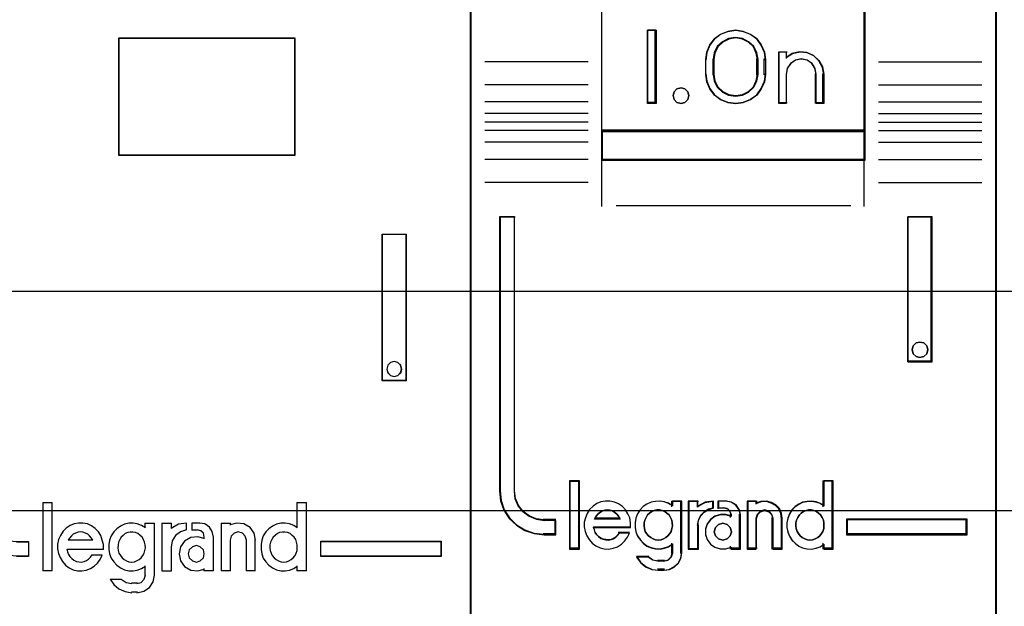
# Model space of a CAD drawing. Extents: x -543332 to -314699, y -9028 to 155584.
# Tile 143 of 256: x -444293 to -443956, y 27131 to 27331. Entities that reach past the tile are written whole.
import ezdxf

# ---------------------------------------------------------------- set-up
doc = ezdxf.new("R2010")
doc.units = 0
doc.header["$MEASUREMENT"] = 0
doc.layers.get('0').update_dxf_attribs({"color": 8})
doc.layers.add('30', color=7, linetype='Continuous')
doc.layers.add('45', color=8, linetype='Continuous')

# ---------------------------------------------------------------- blocks, each defined once
blk = doc.blocks.new('*U1108')
at = {"layer": '30', "color": 7}
blk.add_lwpolyline([(499.9802, -142.47767), (844.087401, -142.47767), (844.087401, -178.455247), (499.9802, -178.455247), (499.9802, -142.47767)], close=True, dxfattribs=at)
for points in [[(499.9802, -142.47767), (844.087401, -142.47767), (844.087401, -178.455247), (499.9802, -178.455247), (499.9802, -142.47767)], [(499.9802, -149.974543), (844.087401, -149.974543), (844.087401, -170.958374), (499.9802, -170.958374), (499.9802, -149.974543)]]:
    blk.add_lwpolyline(points, dxfattribs=at)
blk = doc.blocks.new('*U1110')
at = {"layer": '45', "color": 7}
for points in [[(590.990286, -118.986054), (609.012033, -118.986054), (609.012033, -118.986054), (609.012033, -202.015715), (609.012033, -202.015715), (590.990286, -202.015715), (590.990286, -202.015715), (590.990286, -118.986054), (590.990286, -118.986054)], [(596.986931, -162.28308), (603.002133, -162.28308), (603.002133, -166.300303), (596.986931, -166.300303), (596.986931, -162.28308)], [(596.992233, -162.288376), (602.996831, -162.288376), (602.996831, -166.295006), (596.992233, -166.295006), (596.992233, -162.288376)], [(591.989727, -168.996105), (592.493408, -168.996105), (592.493408, -178.507793), (592.522692, -178.765023), (592.628113, -179.004715), (592.780389, -179.215177), (592.991232, -179.367177), (593.231359, -179.472407), (593.489056, -179.501638), (593.893172, -179.501638), (593.893172, -180.004407), (593.489056, -180.004407), (593.161078, -179.963484), (592.838956, -179.858253), (592.557832, -179.671177), (592.311849, -179.425638), (592.136146, -179.139177), (592.030724, -178.835177), (591.989727, -178.507793), (591.989727, -168.996105)], [(605.995154, -168.990809), (606.806371, -168.990809), (606.806371, -168.990809), (606.806371, -174.006379), (606.806371, -174.006379), (605.995154, -174.006379), (605.995154, -174.006379), (605.995154, -168.990809), (605.995154, -168.990809)], [(606.000456, -168.996105), (606.798418, -168.996105), (606.798418, -174.001082), (606.000456, -174.001082), (606.000456, -168.996105)], [(606.652611, -173.602538), (606.623293, -173.473149), (606.523614, -173.384929), (606.406345, -173.349641), (606.277349, -173.384929), (606.183533, -173.473149), (606.154216, -173.602538), (606.183533, -173.726046), (606.277349, -173.820147), (606.406345, -173.855435), (606.523614, -173.820147), (606.623293, -173.726046), (606.652611, -173.602538)], [(597.421384, -180.203017), (597.516355, -180.191162), (597.593518, -180.161525), (597.676618, -180.120032), (597.747845, -180.054829), (597.807202, -179.983699), (597.848752, -179.900714), (597.87843, -179.811801), (597.896237, -179.711034), (597.890301, -179.616193), (597.866558, -179.521353), (597.830945, -179.43244), (597.783459, -179.355383), (597.718167, -179.29018), (597.635068, -179.230905), (597.551969, -179.19534), (597.462934, -179.183485), (597.373899, -179.183485), (597.2908, -179.19534), (597.201765, -179.230905), (597.130537, -179.29018), (597.065245, -179.355383), (597.01776, -179.43244), (596.97621, -179.521353), (596.958403, -179.616193), (596.952468, -179.711034), (596.964339, -179.811801), (596.988082, -179.900714), (597.041503, -179.983699), (597.094923, -180.054829), (597.172087, -180.120032), (597.243315, -180.161525), (597.33235, -180.191162), (597.421384, -180.203017)], [(602.626324, -180.203017), (602.715419, -180.191162), (602.798574, -180.161525), (602.881729, -180.120032), (602.953005, -180.054829), (603.012402, -179.983699), (603.04804, -179.900714), (603.083678, -179.811801), (603.089617, -179.711034), (603.089617, -179.616193), (603.065859, -179.521353), (603.03616, -179.43244), (602.976764, -179.355383), (602.911428, -179.29018), (602.840152, -179.230905), (602.756996, -179.19534), (602.667901, -179.183485), (602.578806, -179.183485), (602.483772, -179.19534), (602.406556, -179.230905), (602.32934, -179.29018), (602.264004, -179.355383), (602.216487, -179.43244), (602.174909, -179.521353), (602.151151, -179.616193), (602.151151, -179.711034), (602.15709, -179.811801), (602.192728, -179.900714), (602.234306, -179.983699), (602.299642, -180.054829), (602.364978, -180.120032), (602.448134, -180.161525), (602.537229, -180.191162), (602.626324, -180.203017)], [(599.908374, -179.920991), (599.878405, -179.782978), (599.77052, -179.680968), (599.638659, -179.638964), (599.500805, -179.680968), (599.39292, -179.782978), (599.356958, -179.920991), (599.39292, -180.059004), (599.500805, -180.161013), (599.638659, -180.203017), (599.77052, -180.161013), (599.878405, -180.059004), (599.908374, -179.920991)]]:
    blk.add_lwpolyline(points, close=True, dxfattribs=at)
at = {"layer": '45', "color": 59}
blk.add_lwpolyline([(590.995589, -118.99135), (609.00408, -118.99135), (609.00408, -202.010419), (590.995589, -202.010419), (590.995589, -118.99135)], close=True, dxfattribs=at)
at = {"layer": '45', "color": 1}
blk.add_lwpolyline([(593.492106, -179.506451), (593.898474, -179.506451), (593.898474, -179.506451), (593.898474, -180.009703), (593.898474, -180.009703), (593.492106, -180.009703)], dxfattribs=at)
at = {"layer": '45', "color": 255}
blk.add_lwpolyline([(606.657913, -173.602538), (606.627972, -173.470439), (606.526172, -173.380372), (606.406407, -173.344345), (606.274666, -173.380372), (606.178855, -173.470439), (606.148914, -173.602538), (606.178855, -173.728632), (606.274666, -173.824704), (606.406407, -173.860731), (606.526172, -173.824704), (606.627972, -173.728632), (606.657913, -173.602538)], close=True, dxfattribs=at)
at = {"layer": '45', "color": 7}
for points in [[(594.388915, -178.166601), (594.388915, -180.504905)], [(594.388915, -178.166601), (594.712342, -178.166601)], [(594.699087, -178.166601), (594.699087, -180.504905)], [(603.076362, -178.166601), (603.076362, -179.037837)], [(603.076362, -178.166601), (603.405091, -178.166601)], [(603.391836, -178.166601), (603.391836, -180.504905)], [(596.456724, -179.769047), (596.456724, -179.604215), (596.42131, -179.451156), (596.368189, -179.298098), (596.285557, -179.168587), (596.179315, -179.056736), (596.049465, -178.962547), (595.913712, -178.897791), (595.754349, -178.868357), (595.612694, -178.868357), (595.453332, -178.897791), (595.317578, -178.95666), (595.187728, -179.044963), (595.081486, -179.150926), (594.992952, -179.292211), (594.928026, -179.433496), (594.892612, -179.592441), (594.892612, -179.751386), (594.922124, -179.904445), (594.975245, -180.051616), (595.057877, -180.187014), (595.164118, -180.304751), (595.288067, -180.398941), (595.42382, -180.463697), (595.571378, -180.499018), (595.724838, -180.504905), (595.872395, -180.481357), (596.014051, -180.422489), (596.143902, -180.34596), (596.261948, -180.239996), (596.350482, -180.110485), (596.415408, -179.963313)], [(597.896237, -179.027302), (597.766111, -178.950773), (597.618241, -178.891904), (597.476285, -178.868357), (597.328415, -178.874244), (597.180544, -178.909565), (597.044504, -178.97432), (596.914378, -179.062623), (596.813826, -179.174474), (596.725104, -179.303985), (596.665956, -179.451156), (596.642296, -179.604215), (596.642296, -179.769047), (596.665956, -179.922105), (596.725104, -180.069277), (596.813826, -180.198788), (596.914378, -180.310638), (597.044504, -180.398941), (597.180544, -180.463697), (597.328415, -180.499018), (597.476285, -180.504905), (597.618241, -180.481357), (597.766111, -180.422489), (597.896237, -180.34596)], [(597.880331, -178.868357), (597.880331, -179.037837)], [(597.880331, -178.868357), (598.206408, -178.868357)], [(598.190502, -178.868357), (598.190502, -180.669089)], [(598.460908, -178.868357), (598.460908, -180.504905)], [(598.460908, -178.868357), (598.789636, -178.868357)], [(599.303937, -178.868357), (599.022174, -178.912227), (598.776381, -179.056374)], [(598.776381, -178.868357), (598.776381, -179.056374)], [(599.303937, -179.101393), (599.100109, -179.167302), (598.926255, -179.29912), (598.812351, -179.478872), (598.776381, -179.694575)], [(599.290682, -178.868357), (599.290682, -179.114633)], [(599.484208, -178.868357), (599.484208, -179.114633)], [(599.754613, -178.868357), (599.484208, -178.868357)], [(599.484208, -179.101393), (599.680384, -179.101393)], [(599.908374, -179.347669), (599.877445, -179.218374), (599.790844, -179.132177), (599.667129, -179.101393)], [(600.223847, -179.347669), (600.181629, -179.155944), (600.085131, -179.006159), (599.928323, -178.898314), (599.741358, -178.868357)], [(600.4863, -178.868357), (600.4863, -180.504905)], [(600.4863, -178.868357), (600.801773, -178.868357)], [(601.658058, -179.458891), (601.610412, -179.220291), (601.473429, -179.023447), (601.264978, -178.898182), (601.020792, -178.868357), (600.788518, -178.933972)], [(600.788518, -178.868357), (600.788518, -178.945153)], [(603.089617, -179.027302), (602.971457, -178.950773), (602.823756, -178.891904), (602.676056, -178.868357), (602.522447, -178.874244), (602.374747, -178.909565), (602.238862, -178.97432), (602.114793, -179.062623), (602.008449, -179.174474), (601.925737, -179.303985), (601.872564, -179.451156), (601.848932, -179.604215), (601.848932, -179.769047), (601.872564, -179.922105), (601.925737, -180.069277), (602.008449, -180.198788), (602.114793, -180.310638), (602.238862, -180.398941), (602.374747, -180.463697), (602.522447, -180.499018), (602.676056, -180.504905), (602.823756, -180.481357), (602.971457, -180.422489), (603.089617, -180.34596)], [(596.093532, -179.458891), (596.051943, -179.38587), (595.986588, -179.306764), (595.921233, -179.251998), (595.849937, -179.209403), (595.754876, -179.185063), (595.677639, -179.172892), (595.59446, -179.185063), (595.50534, -179.209403), (595.428103, -179.251998), (595.362748, -179.306764), (595.297394, -179.38587), (595.255804, -179.458891)], [(595.255804, -179.44565), (596.093532, -179.44565)], [(599.908374, -179.399455), (599.682578, -179.334429), (599.444899, -179.363986), (599.230988, -179.488128), (599.094322, -179.683207), (599.046787, -179.919667), (599.094322, -180.156127), (599.230988, -180.351206), (599.444899, -180.475347), (599.682578, -180.504905), (599.908374, -180.439878)], [(599.895118, -179.334429), (599.895118, -179.413873)], [(600.210592, -179.334429), (600.210592, -180.504905)], [(601.353188, -179.458891), (601.311139, -179.318934), (601.215024, -179.215488), (601.070853, -179.172892), (600.932689, -179.215488), (600.830568, -179.318934), (600.788518, -179.458891)], [(600.788518, -179.44565), (600.788518, -180.504905)], [(601.339933, -179.44565), (601.339933, -180.504905)], [(601.642151, -179.44565), (601.642151, -180.504905)], [(595.208086, -179.760779), (596.456724, -179.760779)], [(595.208086, -179.760779), (595.225898, -179.85165), (595.267462, -179.942521), (595.314962, -180.015217), (595.380276, -180.081856), (595.451527, -180.136379), (595.534653, -180.178785), (595.61778, -180.190901), (595.706844, -180.203017), (595.795908, -180.184843), (595.879034, -180.154553), (595.950285, -180.10003), (596.015599, -180.033392), (596.074975, -179.960695)], [(598.460908, -180.504905), (598.789636, -180.504905), (598.789636, -179.681335)], [(596.061719, -179.954093), (596.414307, -179.954093)], [(597.880331, -180.335424), (597.880331, -180.669089)], [(599.895118, -180.428109), (599.895118, -180.504905)], [(603.076362, -180.335424), (603.076362, -180.504905)], [(594.388915, -180.491664), (594.712342, -180.491664)], [(596.687364, -180.785607), (596.812626, -180.972181), (596.991571, -181.122643), (597.20034, -181.21292), (597.427003, -181.249031)], [(596.687364, -180.785607), (597.082369, -180.785607)], [(597.069113, -180.785607), (597.238959, -180.899592), (597.427003, -180.931255)], [(597.607274, -181.249031), (597.840936, -181.201097), (598.032659, -181.075271), (598.164469, -180.877543), (598.206408, -180.655849)], [(597.607274, -180.931255), (597.754829, -180.900654), (597.8532, -180.790492), (597.896237, -180.655849)], [(599.895118, -180.491664), (600.223847, -180.491664)], [(600.4863, -180.491664), (600.801773, -180.491664)], [(601.339933, -180.491664), (601.658058, -180.491664)], [(603.076362, -180.491664), (603.405091, -180.491664)], [(597.413748, -180.918014), (597.620529, -180.918014)], [(597.620529, -181.23579), (597.413748, -181.23579)]]:
    blk.add_lwpolyline(points, dxfattribs=at)
at = {"layer": '45', "color": 1}
for points in [[(603.890231, -179.493317), (608.004639, -179.493317), (608.004639, -179.493317), (608.004639, -180.009703), (608.004639, -180.009703), (603.890231, -180.009703), (603.890231, -180.009703), (603.890231, -179.493317), (603.890231, -179.493317)], [(603.895533, -179.498613), (607.999337, -179.498613), (607.999337, -180.004407), (603.895533, -180.004407), (603.895533, -179.498613)]]:
    blk.add_lwpolyline(points, close=True, dxfattribs=at)
blk = doc.blocks.new('*U1111')
at = {"layer": '45', "color": 7}
for points in [[(626.994014, -119.158183), (609.006731, -119.158183), (609.006731, -200.929979), (626.994014, -200.929979), (626.994014, -119.158183)], [(626.975457, -119.179368), (609.025288, -119.179368), (609.025288, -200.908794), (626.975457, -200.908794), (626.975457, -119.179368)], [(613.492285, -165.482028), (622.508461, -165.482028), (622.508461, -161.006678), (613.492285, -161.006678), (613.492285, -165.482028)], [(615.355964, -162.020914), (615.355964, -164.528699), (615.059048, -164.528699), (615.059048, -162.020914), (615.355964, -162.020914)], [(619.059543, -162.767677), (619.099227, -163.018456), (619.099227, -163.531158), (619.059543, -163.781937), (618.951827, -164.027142), (618.798757, -164.238911), (618.588995, -164.389378), (618.339548, -164.489689), (618.078762, -164.528699), (617.812307, -164.489689), (617.56286, -164.389378), (617.358767, -164.238911), (617.200028, -164.027142), (617.092312, -163.781937), (617.052627, -163.531158), (617.052627, -163.018456), (617.092312, -162.767677), (617.200028, -162.522471), (617.358767, -162.310703), (617.56286, -162.160236), (617.812307, -162.059924), (618.078762, -162.020914), (618.339548, -162.059924), (618.588995, -162.160236), (618.798757, -162.310703), (618.951827, -162.522471), (619.059543, -162.767677)], [(618.842077, -163.530832), (618.842077, -163.016429), (618.802134, -162.792776), (618.699424, -162.580306), (618.522533, -162.412566), (618.311406, -162.30633), (618.077455, -162.267191), (617.837797, -162.30633), (617.62667, -162.412566), (617.44978, -162.580306), (617.34707, -162.792776), (617.307127, -163.016429), (617.307127, -163.530832), (617.34707, -163.754485), (617.44978, -163.966955), (617.62667, -164.134695), (617.837797, -164.24093), (618.077455, -164.274478), (618.311406, -164.24093), (618.522533, -164.134695), (618.699424, -163.966955), (618.802134, -163.754485), (618.842077, -163.530832)], [(620.020054, -162.815902), (620.271124, -162.759744), (620.510781, -162.782207), (620.744733, -162.883291), (620.927329, -163.057378), (621.052864, -163.276392), (621.092807, -163.523484), (621.092807, -164.528699), (620.830325, -164.528699), (620.830325, -163.523484), (620.790382, -163.321317), (620.687671, -163.158461), (620.522194, -163.046147), (620.316773, -163.006837), (620.122764, -163.046147), (619.962992, -163.158461), (619.843164, -163.321317), (619.808927, -163.523484), (619.808927, -164.528699), (619.557857, -164.528699), (619.557857, -162.759744), (619.808927, -162.759744), (619.808927, -162.950679), (620.020054, -162.815902)], [(616.441298, -164.124535), (616.477352, -164.255294), (616.441298, -164.386053), (616.345154, -164.487094), (616.212956, -164.528699), (616.068739, -164.487094), (615.978604, -164.386053), (615.936541, -164.255294), (615.978604, -164.124535), (616.068739, -164.023494), (616.212956, -163.993776), (616.345154, -164.023494), (616.441298, -164.124535)], [(622.508461, -165.439658), (613.492285, -165.439658), (613.492285, -166.467135), (622.508461, -166.467135), (622.508461, -165.439658)], [(611.933476, -179.268225), (611.933476, -178.778737), (611.531009, -178.778737), (611.258919, -178.740238), (611.020841, -178.63574), (610.811105, -178.487243), (610.646717, -178.283748), (610.539015, -178.041754), (610.510672, -177.77776), (610.510672, -168.394978), (610.006172, -168.394978), (610.006172, -177.77776), (610.040183, -178.113252), (610.147885, -178.432245), (610.329279, -178.712738), (610.578694, -178.943733), (610.86779, -179.119729), (611.185228, -179.229726), (611.531009, -179.268225), (611.933476, -179.268225)], [(623.961229, -168.394978), (623.961229, -173.360233), (624.801607, -173.360233), (624.801607, -168.394978), (623.961229, -168.394978)], [(624.614396, -172.809774), (624.650498, -172.939886), (624.614396, -173.081826), (624.518125, -173.170539), (624.379735, -173.211938), (624.247362, -173.170539), (624.15109, -173.081826), (624.114989, -172.939886), (624.15109, -172.809774), (624.247362, -172.709233), (624.379735, -172.679663), (624.518125, -172.709233), (624.614396, -172.809774)], [(612.720833, -179.742242), (612.720833, -177.448956), (612.413313, -177.448956), (612.413313, -179.742242), (612.720833, -179.742242)], [(625.994574, -178.738598), (621.86691, -178.738598), (621.86691, -179.268225), (625.994574, -179.268225), (625.994574, -178.738598)]]:
    blk.add_lwpolyline(points, close=True, dxfattribs=at)
at = {"layer": '45', "color": 139}
for points in [[(626.994014, -119.158183), (609.006731, -119.158183), (609.006731, -200.929979), (626.994014, -200.929979), (626.994014, -119.158183)], [(616.477352, -164.255294), (616.441298, -164.124535), (616.345154, -164.023494), (616.212956, -163.993776), (616.068739, -164.023494), (615.978604, -164.124535), (615.936541, -164.255294), (615.978604, -164.386053), (616.068739, -164.487094), (616.212956, -164.528699), (616.345154, -164.487094), (616.441298, -164.386053), (616.477352, -164.255294)], [(624.650498, -172.939886), (624.614396, -172.809774), (624.518125, -172.709233), (624.379735, -172.679663), (624.247362, -172.709233), (624.15109, -172.809774), (624.114989, -172.939886), (624.15109, -173.081826), (624.247362, -173.170539), (624.379735, -173.211938), (624.518125, -173.170539), (624.614396, -173.081826), (624.650498, -172.939886)], [(615.428378, -179.453595), (615.526829, -179.442183), (615.613698, -179.413653), (615.694776, -179.368006), (615.764271, -179.310947), (615.827975, -179.231064), (615.868513, -179.156887), (615.89747, -179.059886), (615.920635, -178.962885), (615.909052, -178.865884), (615.891678, -178.768883), (615.85114, -178.683294), (615.799018, -178.592), (615.729523, -178.529234), (615.654237, -178.477881), (615.567368, -178.437939), (615.474708, -178.420822), (615.387839, -178.420822), (615.289388, -178.437939), (615.214102, -178.477881), (615.133024, -178.529234), (615.063529, -178.592), (615.017199, -178.683294), (614.97666, -178.768883), (614.947704, -178.865884), (614.947704, -178.962885), (614.959287, -179.059886), (614.988243, -179.156887), (615.034573, -179.231064), (615.092485, -179.310947), (615.173563, -179.368006), (615.254641, -179.413653), (615.341509, -179.442183), (615.428378, -179.453595)], [(620.616946, -179.453595), (620.7097, -179.442183), (620.796657, -179.413653), (620.883615, -179.368006), (620.95318, -179.310947), (621.011152, -179.231064), (621.063326, -179.156887), (621.092312, -179.059886), (621.098109, -178.962885), (621.098109, -178.865884), (621.080718, -178.768883), (621.040138, -178.683294), (620.982166, -178.592), (620.9126, -178.529234), (620.843035, -178.477881), (620.756077, -178.437939), (620.66912, -178.420822), (620.570569, -178.420822), (620.483612, -178.437939), (620.396654, -178.477881), (620.315494, -178.529234), (620.257523, -178.592), (620.199551, -178.683294), (620.158971, -178.768883), (620.135783, -178.865884), (620.135783, -178.962885), (620.147377, -179.059886), (620.176363, -179.156887), (620.228537, -179.231064), (620.286509, -179.310947), (620.356074, -179.368006), (620.443032, -179.413653), (620.529989, -179.442183), (620.616946, -179.453595)], [(617.932771, -179.164948), (617.890923, -179.02357), (617.783312, -178.917536), (617.639832, -178.876301), (617.496351, -178.917536), (617.388741, -179.02357), (617.346892, -179.164948), (617.388741, -179.306326), (617.496351, -179.41236), (617.639832, -179.453595), (617.783312, -179.41236), (617.890923, -179.306326), (617.932771, -179.164948)]]:
    blk.add_lwpolyline(points, close=True, dxfattribs=at)
for points in [[(613.492285, -155.318482), (613.492285, -166.467135)], [(622.466044, -155.318482), (622.466044, -166.467135)], [(615.355964, -162.020914), (615.059048, -162.020914)], [(615.059048, -162.020914), (615.059048, -164.528699)], [(615.313547, -162.020914), (615.313547, -164.528699)], [(619.099227, -163.043095), (619.059543, -162.786122), (618.951827, -162.53486), (618.798757, -162.317861), (618.588995, -162.163677), (618.339548, -162.060888), (618.078762, -162.020914), (617.812307, -162.060888), (617.56286, -162.163677), (617.358767, -162.317861), (617.200028, -162.53486), (617.092312, -162.786122), (617.052627, -163.043095)], [(618.842077, -163.043095), (618.802134, -162.811482), (618.699424, -162.591449), (618.522533, -162.41774), (618.311406, -162.307723), (618.077455, -162.267191), (617.837797, -162.307723), (617.62667, -162.41774), (617.44978, -162.591449), (617.34707, -162.811482), (617.307127, -163.043095)], [(619.557857, -162.759744), (619.841518, -162.759744)], [(619.557857, -162.759744), (619.557857, -164.528699)], [(619.801752, -162.759744), (619.801752, -162.987484)], [(621.092807, -163.546241), (621.052641, -163.291786), (620.926404, -163.066247), (620.742788, -162.886972), (620.507529, -162.782877), (620.266532, -162.759744), (620.014059, -162.817575), (619.801752, -162.956369)], [(613.033656, -163.096058), (609.505126, -163.096058)], [(617.052627, -163.546241), (617.052627, -163.003373)], [(617.307127, -163.546241), (617.307127, -163.003373)], [(618.802311, -163.546241), (618.802311, -163.003373)], [(619.056811, -163.546241), (619.056811, -163.003373)], [(620.835656, -163.546241), (620.795224, -163.333814), (620.691256, -163.162693), (620.523752, -163.044678), (620.315816, -163.003373), (620.119432, -163.044678), (619.957704, -163.162693), (619.836408, -163.333814), (619.801752, -163.546241)], [(622.96709, -163.096058), (626.49562, -163.096058)], [(617.052627, -163.506519), (617.092312, -163.763492), (617.200028, -164.014754), (617.358767, -164.231753), (617.56286, -164.385937), (617.812307, -164.488726), (618.078762, -164.528699), (618.339548, -164.488726), (618.588995, -164.385937), (618.798757, -164.231753), (618.951827, -164.014754), (619.059543, -163.763492), (619.099227, -163.506519)], [(617.307127, -163.506519), (617.34707, -163.737484), (617.44978, -163.956901), (617.62667, -164.130125), (617.837797, -164.239834), (618.077455, -164.274478), (618.311406, -164.239834), (618.522533, -164.130125), (618.699424, -163.956901), (618.802134, -163.737484), (618.842077, -163.506519)], [(619.801752, -163.506519), (619.801752, -164.528699)], [(620.795891, -163.506519), (620.795891, -164.528699)], [(621.05039, -163.506519), (621.05039, -164.528699)], [(613.033656, -163.885202), (609.505126, -163.885202)], [(622.96709, -163.885202), (626.49562, -163.885202)], [(613.033656, -164.47044), (609.505126, -164.47044)], [(615.355964, -164.486329), (615.059048, -164.486329)], [(619.557857, -164.486329), (619.841518, -164.486329)], [(620.795891, -164.486329), (621.092807, -164.486329)], [(622.96709, -164.47044), (626.49562, -164.47044)], [(613.033656, -164.870309), (609.505126, -164.870309)], [(622.96709, -164.870309), (626.49562, -164.870309)], [(613.033656, -165.1669), (609.505126, -165.1669)], [(622.96709, -165.1669), (626.49562, -165.1669)], [(613.033656, -165.450251), (609.505126, -165.450251)], [(613.492285, -165.439658), (622.508461, -165.439658)], [(622.96709, -165.450251), (626.49562, -165.450251)], [(613.033656, -165.852767), (609.505126, -165.852767)], [(622.96709, -165.852767), (626.49562, -165.852767)], [(613.033656, -166.443302), (609.505126, -166.443302)], [(613.492285, -166.427413), (622.508461, -166.427413)], [(613.492285, -166.427413), (613.492285, -168.050721)], [(622.466044, -166.427413), (622.466044, -168.050721)], [(622.96709, -166.443302), (626.49562, -166.443302)], [(613.033656, -167.22715), (609.505126, -167.22715)], [(622.96709, -167.22715), (626.49562, -167.22715)], [(613.988029, -168.010998), (622.012717, -168.010998)], [(610.006172, -168.394978), (610.006172, -177.782621)], [(610.006172, -168.394978), (610.541681, -168.394978)], [(610.499265, -168.394978), (610.499265, -177.782621)], [(623.961229, -173.360233), (623.961229, -168.394978)], [(623.961229, -168.394978), (624.801607, -168.394978)], [(624.759191, -173.360233), (624.759191, -168.394978)], [(623.961229, -173.320511), (624.801607, -173.320511)], [(610.006172, -177.742899), (610.040409, -178.086238), (610.148825, -178.412692), (610.331422, -178.699746), (610.582492, -178.936143), (610.873504, -179.116255), (611.193048, -179.228826), (611.541122, -179.268225)], [(610.499265, -177.742899), (610.528205, -178.016675), (610.638179, -178.267637), (610.806034, -178.478673), (611.020193, -178.632673), (611.263293, -178.741042), (611.541122, -178.780968)], [(612.394756, -177.430419), (612.394756, -179.760779)], [(612.394756, -177.430419), (612.739391, -177.430419)], [(612.699625, -177.430419), (612.699625, -179.760779)], [(621.055692, -177.430419), (621.055692, -178.314896)], [(621.055692, -177.430419), (621.40828, -177.430419)], [(621.368515, -177.430419), (621.368515, -179.760779)], [(614.483773, -179.019915), (614.483773, -178.85715), (614.45526, -178.694384), (614.392531, -178.554069), (614.306992, -178.419367), (614.204346, -178.307115), (614.067484, -178.2117), (613.930622, -178.155574), (613.776652, -178.116286), (613.622682, -178.116286), (613.468712, -178.144349), (613.326147, -178.200475), (613.20069, -178.295889), (613.080936, -178.402529), (612.995397, -178.537231), (612.938371, -178.688771), (612.898453, -178.840312), (612.898453, -179.003077), (612.926966, -179.154618), (612.983992, -179.306158), (613.063828, -179.435248), (613.166475, -179.553112), (613.291932, -179.648527), (613.440199, -179.715878), (613.582764, -179.749553), (613.736734, -179.760779), (613.890703, -179.732716), (614.038971, -179.67659), (614.17013, -179.592401), (614.27848, -179.485761), (614.375424, -179.351059), (614.443855, -179.210744)], [(614.123232, -178.730654), (614.076545, -178.635807), (614.018187, -178.55993), (613.948157, -178.509345), (613.866455, -178.452437), (613.778917, -178.433468), (613.69138, -178.420822), (613.603842, -178.433468), (613.52214, -178.452437), (613.434603, -178.509345), (613.364573, -178.55993), (613.306214, -178.635807), (613.253692, -178.730654)], [(615.920635, -178.279052), (615.783159, -178.194862), (615.639956, -178.144349), (615.491025, -178.116286), (615.336365, -178.127511), (615.193162, -178.155574), (615.04423, -178.222925), (614.918211, -178.307115), (614.815105, -178.419367), (614.723455, -178.554069), (614.666174, -178.705609), (614.637533, -178.85715), (614.637533, -179.019915), (614.666174, -179.171455), (614.723455, -179.31177), (614.815105, -179.446473), (614.918211, -179.558725), (615.04423, -179.654139), (615.193162, -179.715878), (615.336365, -179.749553), (615.491025, -179.760779), (615.639956, -179.732716), (615.783159, -179.67659), (615.920635, -179.592401)], [(615.880869, -178.116286), (615.880869, -178.314896)], [(615.880869, -178.116286), (616.233457, -178.116286)], [(616.19104, -178.116286), (616.19104, -179.909074)], [(616.453493, -178.116286), (616.453493, -179.760779)], [(616.453493, -178.116286), (616.80343, -178.116286)], [(617.320382, -178.116286), (617.027058, -178.163525), (616.763664, -178.325489)], [(616.763664, -178.116286), (616.763664, -178.325489)], [(617.320382, -178.344026), (617.146782, -178.396963), (616.997126, -178.485192), (616.871416, -178.614594), (616.793595, -178.78517), (616.763664, -178.955745)], [(617.280616, -178.116286), (617.280616, -178.386396)], [(617.474142, -178.116286), (617.474142, -178.386396)], [(617.771058, -178.116286), (617.474142, -178.116286)], [(617.474142, -178.344026), (617.69948, -178.344026)], [(617.932771, -178.611487), (617.88682, -178.481018), (617.788353, -178.376643), (617.657064, -178.344026)], [(618.242943, -178.611487), (618.200807, -178.420566), (618.086438, -178.259477), (617.923914, -178.15805), (617.731293, -178.116286)], [(618.473583, -178.116286), (618.473583, -179.760779)], [(618.473583, -178.116286), (618.815567, -178.116286)], [(619.6692, -178.730654), (619.640108, -178.55512), (619.570286, -178.385438), (619.453916, -178.256713), (619.296816, -178.168946), (619.128079, -178.116286), (618.941887, -178.127988), (618.77315, -178.186499)], [(618.77315, -178.116286), (618.77315, -178.222211)], [(619.359029, -178.730654), (619.317181, -178.572576), (619.221527, -178.465083), (619.06609, -178.420822), (618.922609, -178.465083), (618.814998, -178.572576), (618.77315, -178.730654)], [(621.098109, -178.279052), (620.971699, -178.194862), (620.828051, -178.144349), (620.672912, -178.116286), (620.517772, -178.127511), (620.368378, -178.155574), (620.236222, -178.222925), (620.109812, -178.307115), (620.00064, -178.419367), (619.914451, -178.554069), (619.856992, -178.705609), (619.828263, -178.85715), (619.828263, -179.019915), (619.856992, -179.171455), (619.914451, -179.31177), (620.00064, -179.446473), (620.109812, -179.558725), (620.236222, -179.654139), (620.368378, -179.715878), (620.517772, -179.749553), (620.672912, -179.760779), (620.828051, -179.732716), (620.971699, -179.67659), (621.098109, -179.592401)], [(611.498706, -178.738598), (611.933476, -178.738598)], [(611.89371, -178.738598), (611.89371, -179.268225)], [(611.89371, -178.738598), (611.89371, -179.268225)], [(613.253692, -178.690932), (614.123232, -178.690932)], [(617.932771, -178.636529), (617.746362, -178.57971), (617.559952, -178.57971), (617.367717, -178.636529), (617.222084, -178.744486), (617.105578, -178.897898), (617.047325, -179.068355), (617.047325, -179.261541), (617.105578, -179.431998), (617.222084, -179.591092), (617.367717, -179.693367), (617.559952, -179.750186), (617.746362, -179.750186), (617.932771, -179.693367)], [(617.890355, -178.569117), (617.890355, -178.675043)], [(618.203177, -178.569117), (618.203177, -179.760779)], [(618.77315, -178.690932), (618.77315, -179.760779)], [(619.319264, -178.690932), (619.319264, -179.760779)], [(619.629435, -178.690932), (619.629435, -179.760779)], [(621.86691, -178.738598), (625.994574, -178.738598)], [(621.86691, -178.738598), (621.86691, -179.268225)], [(625.954808, -179.268225), (625.954808, -178.738598)], [(613.208624, -178.998115), (614.483773, -178.998115)], [(613.208624, -178.998115), (613.237717, -179.088013), (613.266809, -179.17791), (613.324994, -179.261814), (613.383179, -179.333732), (613.464639, -179.393663), (613.551916, -179.423629), (613.639194, -179.441608), (613.73229, -179.453595), (613.819568, -179.435615), (613.895208, -179.40565), (613.976667, -179.351711), (614.046489, -179.279793), (614.104675, -179.201882)], [(616.453493, -179.760779), (616.80343, -179.760779), (616.80343, -178.916023)], [(611.498706, -179.228503), (611.933476, -179.228503)], [(614.064909, -179.183485), (614.444007, -179.183485)], [(621.86691, -179.228503), (625.994574, -179.228503)], [(612.394756, -179.721057), (612.739391, -179.721057)], [(615.880869, -179.556872), (615.880869, -179.909074)], [(617.890355, -179.654853), (617.890355, -179.760779)], [(617.890355, -179.721057), (618.242943, -179.721057)], [(618.473583, -179.721057), (618.815567, -179.721057)], [(619.319264, -179.721057), (619.6692, -179.721057)], [(621.055692, -179.556872), (621.055692, -179.760779)], [(621.055692, -179.721057), (621.40828, -179.721057)], [(614.687903, -180.004407), (614.822514, -180.202124), (615.003947, -180.351909), (615.220496, -180.453763), (615.44875, -180.48372)], [(614.687903, -180.004407), (615.112068, -180.004407)], [(615.069652, -180.004407), (615.249879, -180.126332), (615.44875, -180.176536)], [(615.607812, -180.48372), (615.798485, -180.454464), (615.965323, -180.366697), (616.108328, -180.237973), (616.197706, -180.056588), (616.233457, -179.869352)], [(615.607812, -180.176536), (615.754647, -180.132653), (615.875946, -180.026079), (615.920635, -179.869352)], [(615.408985, -180.136814), (615.650229, -180.136814)], [(615.650229, -180.443998), (615.408985, -180.443998)]]:
    blk.add_lwpolyline(points, dxfattribs=at)
at = {"layer": '45', "color": 59}
for points in [[(613.492285, -165.482028), (622.508461, -165.482028), (622.508461, -161.006678), (613.492285, -161.006678), (613.492285, -165.482028)], [(615.355964, -162.020914), (615.355964, -164.528699), (615.059048, -164.528699), (615.059048, -162.020914), (615.355964, -162.020914)], [(619.059543, -162.767677), (619.099227, -163.018456), (619.099227, -163.531158), (619.059543, -163.781937), (618.951827, -164.027142), (618.798757, -164.238911), (618.588995, -164.389378), (618.339548, -164.489689), (618.078762, -164.528699), (617.812307, -164.489689), (617.56286, -164.389378), (617.358767, -164.238911), (617.200028, -164.027142), (617.092312, -163.781937), (617.052627, -163.531158), (617.052627, -163.018456), (617.092312, -162.767677), (617.200028, -162.522471), (617.358767, -162.310703), (617.56286, -162.160236), (617.812307, -162.059924), (618.078762, -162.020914), (618.339548, -162.059924), (618.588995, -162.160236), (618.798757, -162.310703), (618.951827, -162.522471), (619.059543, -162.767677)], [(618.842077, -163.530832), (618.842077, -163.016429), (618.802134, -162.792776), (618.699424, -162.580306), (618.522533, -162.412566), (618.311406, -162.30633), (618.077455, -162.267191), (617.837797, -162.30633), (617.62667, -162.412566), (617.44978, -162.580306), (617.34707, -162.792776), (617.307127, -163.016429), (617.307127, -163.530832), (617.34707, -163.754485), (617.44978, -163.966955), (617.62667, -164.134695), (617.837797, -164.24093), (618.077455, -164.274478), (618.311406, -164.24093), (618.522533, -164.134695), (618.699424, -163.966955), (618.802134, -163.754485), (618.842077, -163.530832)], [(618.82352, -163.52603), (618.82352, -163.021128), (618.784612, -162.801606), (618.684562, -162.593059), (618.512254, -162.428418), (618.306597, -162.324145), (618.078706, -162.285728), (617.845258, -162.324145), (617.6396, -162.428418), (617.467293, -162.593059), (617.367243, -162.801606), (617.328335, -163.021128), (617.328335, -163.52603), (617.367243, -163.745552), (617.467293, -163.954098), (617.6396, -164.11874), (617.845258, -164.223013), (618.078706, -164.255941), (618.306597, -164.223013), (618.512254, -164.11874), (618.684562, -163.954098), (618.784612, -163.745552), (618.82352, -163.52603)], [(620.020054, -162.815902), (620.271124, -162.759744), (620.510781, -162.782207), (620.744733, -162.883291), (620.927329, -163.057378), (621.052864, -163.276392), (621.092807, -163.523484), (621.092807, -164.528699), (620.830325, -164.528699), (620.830325, -163.523484), (620.790382, -163.321317), (620.687671, -163.158461), (620.522194, -163.046147), (620.316773, -163.006837), (620.122764, -163.046147), (619.962992, -163.158461), (619.843164, -163.321317), (619.808927, -163.523484), (619.808927, -164.528699), (619.557857, -164.528699), (619.557857, -162.759744), (619.808927, -162.759744), (619.808927, -162.950679), (620.020054, -162.815902)], [(616.441298, -164.124535), (616.477352, -164.255294), (616.441298, -164.386053), (616.345154, -164.487094), (616.212956, -164.528699), (616.068739, -164.487094), (615.978604, -164.386053), (615.936541, -164.255294), (615.978604, -164.124535), (616.068739, -164.023494), (616.212956, -163.993776), (616.345154, -164.023494), (616.441298, -164.124535)], [(622.508461, -165.439658), (613.492285, -165.439658), (613.492285, -166.467135), (622.508461, -166.467135), (622.508461, -165.439658)], [(622.487252, -165.460843), (613.513493, -165.460843), (613.513493, -166.448598), (622.487252, -166.448598), (622.487252, -165.460843)], [(623.961229, -168.394978), (623.961229, -173.360233), (624.801607, -173.360233), (624.801607, -168.394978), (623.961229, -168.394978)], [(624.614396, -172.809774), (624.650498, -172.939886), (624.614396, -173.081826), (624.518125, -173.170539), (624.379735, -173.211938), (624.247362, -173.170539), (624.15109, -173.081826), (624.114989, -172.939886), (624.15109, -172.809774), (624.247362, -172.709233), (624.379735, -172.679663), (624.518125, -172.709233), (624.614396, -172.809774)], [(612.739391, -179.760779), (612.739391, -177.430419), (612.394756, -177.430419), (612.394756, -179.760779), (612.739391, -179.760779)], [(619.828263, -178.8632), (619.828263, -179.024875), (619.856783, -179.175401), (619.913823, -179.314777), (619.999384, -179.448577), (620.10776, -179.560078), (620.233249, -179.654853), (620.364442, -179.716178), (620.512747, -179.749629), (620.666756, -179.760779), (620.820765, -179.732903), (620.963366, -179.677153), (621.088854, -179.593528), (621.088854, -179.760779), (621.40828, -179.760779), (621.40828, -177.430419), (621.088854, -177.430419), (621.088854, -178.288972), (620.963366, -178.205347), (620.820765, -178.155172), (620.666756, -178.127297), (620.512747, -178.138447), (620.364442, -178.166322), (620.233249, -178.233222), (620.10776, -178.316848), (619.999384, -178.428348), (619.913823, -178.562149), (619.856783, -178.712674), (619.828263, -178.8632)], [(612.898453, -179.003077), (612.926966, -179.154618), (612.983992, -179.306158), (613.063828, -179.435248), (613.166475, -179.553112), (613.291932, -179.648527), (613.440199, -179.715878), (613.582764, -179.749553), (613.736734, -179.760779), (613.890703, -179.732716), (614.038971, -179.67659), (614.17013, -179.592401), (614.27848, -179.485761), (614.375424, -179.351059), (614.443855, -179.210744), (614.095997, -179.210744), (614.038971, -179.283707), (613.97054, -179.351059), (613.890703, -179.401572), (613.81657, -179.429635), (613.731031, -179.446473), (613.63979, -179.435248), (613.554251, -179.41841), (613.468712, -179.390347), (613.388876, -179.334221), (613.33185, -179.26687), (613.274824, -179.188293), (613.246311, -179.104104), (613.217798, -179.019915), (614.483773, -179.019915), (614.483773, -178.85715), (614.45526, -178.694384), (614.392531, -178.554069), (614.306992, -178.419367), (614.204346, -178.307115), (614.067484, -178.2117), (613.930622, -178.155574), (613.776652, -178.116286), (613.622682, -178.116286), (613.468712, -178.144349), (613.326147, -178.200475), (613.20069, -178.295889), (613.080936, -178.402529), (612.995397, -178.537231), (612.938371, -178.688771), (612.898453, -178.840312), (612.898453, -179.003077)], [(614.076545, -178.635807), (614.123232, -178.730654), (613.253692, -178.730654), (613.306214, -178.635807), (613.364573, -178.55993), (613.434603, -178.509345), (613.52214, -178.452437), (613.603842, -178.433468), (613.69138, -178.420822), (613.778917, -178.433468), (613.866455, -178.452437), (613.948157, -178.509345), (614.018187, -178.55993), (614.076545, -178.635807)], [(614.123232, -178.730654), (613.253692, -178.730654), (613.306214, -178.635807), (613.364573, -178.55993), (613.434603, -178.509345), (613.52214, -178.452437), (613.603842, -178.433468), (613.69138, -178.420822), (613.778917, -178.433468), (613.866455, -178.452437), (613.948157, -178.509345), (614.018187, -178.55993), (614.076545, -178.635807), (614.123232, -178.730654)], [(614.723029, -178.55078), (614.666032, -178.701181), (614.637533, -178.851583), (614.637533, -179.013126), (614.666032, -179.163527), (614.723029, -179.302788), (614.814224, -179.436478), (614.91682, -179.547887), (615.042214, -179.642584), (615.190407, -179.703859), (615.3329, -179.737282), (615.486792, -179.748423), (615.634985, -179.720571), (615.777479, -179.664866), (615.914272, -179.58131), (615.914272, -179.898824), (615.874374, -180.038085), (615.766079, -180.132783), (615.634985, -180.171776), (615.429795, -180.171776), (615.247404, -180.132783), (615.082112, -180.038085), (614.68883, -180.038085), (614.819924, -180.221909), (614.996616, -180.36117), (615.207506, -180.455868), (615.429795, -180.48372), (615.634985, -180.48372), (615.817377, -180.455868), (615.976969, -180.372311), (616.113763, -180.249762), (616.199259, -180.077078), (616.233457, -179.898824), (616.233457, -178.116286), (615.914272, -178.116286), (615.914272, -178.277829), (615.777479, -178.194272), (615.634985, -178.144138), (615.486792, -178.116286), (615.3329, -178.127427), (615.190407, -178.155279), (615.042214, -178.222124), (614.91682, -178.305681), (614.814224, -178.417089), (614.723029, -178.55078)], [(615.827975, -179.231064), (615.764271, -179.310947), (615.694776, -179.368006), (615.613698, -179.413653), (615.526829, -179.442183), (615.428378, -179.453595), (615.341509, -179.442183), (615.254641, -179.413653), (615.173563, -179.368006), (615.092485, -179.310947), (615.034573, -179.231064), (614.988243, -179.156887), (614.959287, -179.059886), (614.947704, -178.962885), (614.947704, -178.865884), (614.97666, -178.768883), (615.017199, -178.683294), (615.063529, -178.592), (615.133024, -178.529234), (615.214102, -178.477881), (615.289388, -178.437939), (615.387839, -178.420822), (615.474708, -178.420822), (615.567368, -178.437939), (615.654237, -178.477881), (615.729523, -178.529234), (615.799018, -178.592), (615.85114, -178.683294), (615.891678, -178.768883), (615.909052, -178.865884), (615.920635, -178.962885), (615.89747, -179.059886), (615.868513, -179.156887), (615.827975, -179.231064)], [(615.017199, -178.683294), (615.063529, -178.592), (615.133024, -178.529234), (615.214102, -178.477881), (615.289388, -178.437939), (615.387839, -178.420822), (615.474708, -178.420822), (615.567368, -178.437939), (615.654237, -178.477881), (615.729523, -178.529234), (615.799018, -178.592), (615.85114, -178.683294), (615.891678, -178.768883), (615.909052, -178.865884), (615.920635, -178.962885), (615.89747, -179.059886), (615.868513, -179.156887), (615.827975, -179.231064), (615.764271, -179.310947), (615.694776, -179.368006), (615.613698, -179.413653), (615.526829, -179.442183), (615.428378, -179.453595), (615.341509, -179.442183), (615.254641, -179.413653), (615.173563, -179.368006), (615.092485, -179.310947), (615.034573, -179.231064), (614.988243, -179.156887), (614.959287, -179.059886), (614.947704, -178.962885), (614.947704, -178.865884), (614.97666, -178.768883), (615.017199, -178.683294)], [(616.453493, -178.116286), (616.453493, -179.760779), (616.779304, -179.760779), (616.779304, -178.935726), (616.808394, -178.772961), (616.884028, -178.610195), (617.006207, -178.486718), (617.151659, -178.402529), (617.320382, -178.352015), (617.320382, -178.116286), (617.035298, -178.155574), (616.779304, -178.290277), (616.779304, -178.116286), (616.453493, -178.116286)], [(616.47205, -178.134823), (616.47205, -179.742242), (616.783912, -179.742242), (616.783912, -178.935789), (616.811757, -178.776693), (616.884153, -178.617597), (617.001101, -178.496904), (617.140325, -178.414613), (617.301825, -178.365238), (617.301825, -178.134823), (617.028946, -178.173225), (616.783912, -178.304891), (616.783912, -178.134823), (616.47205, -178.134823)], [(617.104807, -178.907663), (617.047325, -179.076041), (617.047325, -179.26687), (617.104807, -179.435248), (617.21977, -179.592401), (617.363474, -179.693427), (617.553163, -179.749553), (617.737104, -179.749553), (617.921046, -179.693427), (617.921046, -179.760779), (618.242943, -179.760779), (618.242943, -178.582132), (618.202706, -178.402529), (618.09349, -178.250988), (617.93829, -178.155574), (617.754349, -178.116286), (617.489934, -178.116286), (617.489934, -178.352015), (617.679623, -178.352015), (617.794586, -178.380078), (617.880809, -178.46988), (617.921046, -178.582132), (617.921046, -178.649483), (617.737104, -178.593357), (617.553163, -178.593357), (617.363474, -178.649483), (617.21977, -178.756123), (617.104807, -178.907663)], [(618.473583, -178.116286), (618.473583, -179.760779), (618.783984, -179.760779), (618.783984, -178.705609), (618.824221, -178.565294), (618.927688, -178.46988), (619.065643, -178.430592), (619.215096, -178.46988), (619.307066, -178.565294), (619.347303, -178.705609), (619.347303, -179.760779), (619.6692, -179.760779), (619.6692, -178.705609), (619.64046, -178.537231), (619.571482, -178.374466), (619.456518, -178.250988), (619.301318, -178.166799), (619.134621, -178.116286), (618.95068, -178.127511), (618.783984, -178.183637), (618.783984, -178.116286), (618.473583, -178.116286)], [(618.49214, -178.134823), (618.49214, -179.742242), (618.792905, -179.742242), (618.792905, -178.71086), (618.831893, -178.573709), (618.932148, -178.480445), (619.065822, -178.442043), (619.210635, -178.480445), (619.29975, -178.573709), (619.338738, -178.71086), (619.338738, -179.742242), (619.650643, -179.742242), (619.650643, -178.71086), (619.622794, -178.546278), (619.555958, -178.387182), (619.444563, -178.266489), (619.294181, -178.184198), (619.132659, -178.134823), (618.954427, -178.145795), (618.792905, -178.200656), (618.792905, -178.134823), (618.49214, -178.134823)], [(620.756077, -178.437939), (620.843035, -178.477881), (620.9126, -178.529234), (620.982166, -178.592), (621.040138, -178.683294), (621.080718, -178.768883), (621.098109, -178.865884), (621.098109, -178.962885), (621.092312, -179.059886), (621.063326, -179.156887), (621.011152, -179.231064), (620.95318, -179.310947), (620.883615, -179.368006), (620.796657, -179.413653), (620.7097, -179.442183), (620.616946, -179.453595), (620.529989, -179.442183), (620.443032, -179.413653), (620.356074, -179.368006), (620.286509, -179.310947), (620.228537, -179.231064), (620.176363, -179.156887), (620.147377, -179.059886), (620.135783, -178.962885), (620.135783, -178.865884), (620.158971, -178.768883), (620.199551, -178.683294), (620.257523, -178.592), (620.315494, -178.529234), (620.396654, -178.477881), (620.483612, -178.437939), (620.570569, -178.420822), (620.66912, -178.420822), (620.756077, -178.437939)], [(620.158971, -178.768883), (620.199551, -178.683294), (620.257523, -178.592), (620.315494, -178.529234), (620.396654, -178.477881), (620.483612, -178.437939), (620.570569, -178.420822), (620.66912, -178.420822), (620.756077, -178.437939), (620.843035, -178.477881), (620.9126, -178.529234), (620.982166, -178.592), (621.040138, -178.683294), (621.080718, -178.768883), (621.098109, -178.865884), (621.098109, -178.962885), (621.092312, -179.059886), (621.063326, -179.156887), (621.011152, -179.231064), (620.95318, -179.310947), (620.883615, -179.368006), (620.796657, -179.413653), (620.7097, -179.442183), (620.616946, -179.453595), (620.529989, -179.442183), (620.443032, -179.413653), (620.356074, -179.368006), (620.286509, -179.310947), (620.228537, -179.231064), (620.176363, -179.156887), (620.147377, -179.059886), (620.135783, -178.962885), (620.135783, -178.865884), (620.158971, -178.768883)], [(625.976016, -178.759783), (621.885467, -178.759783), (621.885467, -179.249688), (625.976016, -179.249688), (625.976016, -178.759783)], [(617.890923, -179.02357), (617.932771, -179.164948), (617.890923, -179.306326), (617.783312, -179.41236), (617.639832, -179.453595), (617.496351, -179.41236), (617.388741, -179.306326), (617.346892, -179.164948), (617.388741, -179.02357), (617.496351, -178.917536), (617.639832, -178.876301), (617.783312, -178.917536), (617.890923, -179.02357)], [(617.346892, -179.164948), (617.388741, -179.02357), (617.496351, -178.917536), (617.639832, -178.876301), (617.783312, -178.917536), (617.890923, -179.02357), (617.932771, -179.164948), (617.890923, -179.306326), (617.783312, -179.41236), (617.639832, -179.453595), (617.496351, -179.41236), (617.388741, -179.306326), (617.346892, -179.164948)]]:
    blk.add_lwpolyline(points, close=True, dxfattribs=at)
at = {"layer": '45', "color": 1}
for points in [[(611.933476, -179.268225), (611.933476, -178.778737), (611.531009, -178.778737), (611.258919, -178.740238), (611.020841, -178.63574), (610.811105, -178.487243), (610.646717, -178.283748), (610.539015, -178.041754), (610.510672, -177.77776), (610.510672, -168.394978), (610.006172, -168.394978), (610.006172, -177.77776), (610.040183, -178.113252), (610.147885, -178.432245), (610.329279, -178.712738), (610.578694, -178.943733), (610.86779, -179.119729), (611.185228, -179.229726), (611.531009, -179.268225), (611.933476, -179.268225)], [(611.914918, -179.249688), (611.914918, -178.761869), (611.520202, -178.761869), (611.253352, -178.723501), (611.019858, -178.61936), (610.814161, -178.471369), (610.652939, -178.268568), (610.547311, -178.027399), (610.519514, -177.764305), (610.519514, -168.413515), (610.024729, -168.413515), (610.024729, -177.764305), (610.058085, -178.098653), (610.163714, -178.416558), (610.341614, -178.696095), (610.586227, -178.926302), (610.869755, -179.101698), (611.18108, -179.21132), (611.520202, -179.249688), (611.914918, -179.249688)], [(625.994574, -178.738598), (621.86691, -178.738598), (621.86691, -179.268225), (625.994574, -179.268225), (625.994574, -178.738598)]]:
    blk.add_lwpolyline(points, close=True, dxfattribs=at)
blk = doc.blocks.new('*U1112')
at = {"layer": '45', "color": 7}
blk.add_lwpolyline([(626.988712, -118.986054), (645.010459, -118.986054), (645.010459, -118.986054), (645.010459, -202.015715), (645.010459, -202.015715), (626.988712, -202.015715), (626.988712, -202.015715), (626.988712, -118.986054), (626.988712, -118.986054)], close=True, dxfattribs=at)
at = {"layer": '45', "color": 59}
blk.add_lwpolyline([(626.994014, -118.99135), (645.005157, -118.99135), (645.005157, -202.010419), (626.994014, -202.010419), (626.994014, -118.99135)], close=True, dxfattribs=at)

msp = doc.modelspace()

# ---------------------------------------------------------------- block references
at = {"xscale": 10, "yscale": 10, "zscale": 10}
for name in ['*U1108', '*U1110', '*U1112', '*U1111']:
    msp.add_blockref(name, (-450229.1, 28948.04), dxfattribs=at)

doc.saveas('drawing.dxf')
